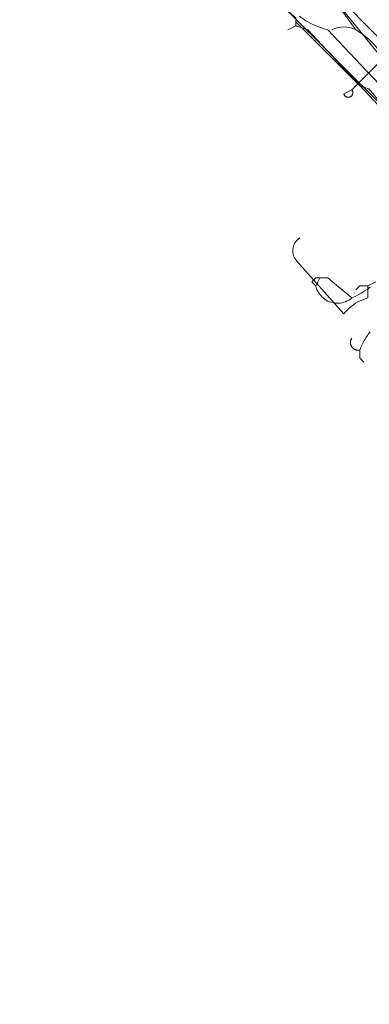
# Model space of a CAD drawing. Header units: inches. Extents: x 158416 to 160804, y 432611 to 437652.
# Tile 27 of 193: x 158479 to 158508, y 433151 to 433233. Entities that reach past the tile are written whole.
import ezdxf

# ---------------------------------------------------------------- set-up
doc = ezdxf.new("R2010")
doc.units = ezdxf.units.IN
doc.header["$MEASUREMENT"] = 0
doc.linetypes.add('COPIER_315', pattern=[0])
doc.linetypes.add('DASHDOT', pattern=[0])
for name, color, linetype in [('4.1-RIOOL-BESTAAND', 251, 'Continuous'), ('4.2-K&L-LAAGSPANNING', 10, 'Continuous'), ('4.2-K&L-LAGEDRUK GAS', 42, 'Continuous'), ('4.2-K&L-MIDDENSPANNING', 10, 'Continuous'), ('4.2-K&L-SIGNAAL KPN', 94, 'Continuous'), ('4.2-K&L-SIGNAAL UPC', 222, 'Continuous'), ('4.2-K&L-WATERLEIDING', 150, 'Continuous')]:
    doc.layers.add(name, color=color, linetype=linetype)

msp = doc.modelspace()

# ---------------------------------------------------------------- linework, layer by layer
at = {"layer": '4.1-RIOOL-BESTAAND', "linetype": 'COPIER_315', "lineweight": 0, "ltscale": 5}
for points in [[(158517.667, 433220, 0), (158517.333, 433220.333, 0), (158515, 433223.333, 0), (158514.333, 433223.333, 0), (158514.236, 433223.867, 0), (158514.06, 433224.379, 0), (158513.808, 433224.859, 0), (158513.487, 433225.296, 0), (158513.104, 433225.679, 0), (158512.667, 433226, 0), (158509.333, 433230, 0), (158508.969, 433230.559, 0), (158508.548, 433231.077, 0), (158508.077, 433231.548, 0), (158507.559, 433231.969, 0), (158507, 433232.333, 0), (158502.667, 433238.333, 0)], [(158506.667, 433227.333, 0), (158506, 433227, 0), (158506.009, 433226.97, 0), (158506.021, 433226.94, 0), (158506.034, 433226.911, 0), (158506.051, 433226.884, 0), (158506.069, 433226.858, 0), (158506.09, 433226.834, 0), (158506.112, 433226.811, 0), (158506.136, 433226.791, 0), (158506.162, 433226.772, 0), (158506.19, 433226.756, 0), (158506.218, 433226.742, 0), (158506.248, 433226.731, 0), (158506.278, 433226.722, 0), (158506.309, 433226.715, 0), (158506.341, 433226.712, 0), (158506.373, 433226.711, 0), (158506.404, 433226.712, 0), (158506.436, 433226.716, 0), (158506.467, 433226.723, 0), (158506.497, 433226.732, 0), (158506.527, 433226.744, 0), (158506.555, 433226.758, 0), (158506.582, 433226.775, 0), (158506.608, 433226.793, 0), (158506.632, 433226.814, 0), (158506.654, 433226.837, 0), (158506.675, 433226.862, 0), (158506.693, 433226.888, 0), (158506.709, 433226.915, 0), (158506.722, 433226.944, 0), (158506.733, 433226.974, 0), (158506.742, 433227.004, 0), (158506.748, 433227.035, 0), (158506.752, 433227.067, 0), (158506.752, 433227.099, 0), (158506.75, 433227.131, 0), (158506.746, 433227.162, 0), (158506.739, 433227.193, 0), (158506.729, 433227.223, 0), (158506.717, 433227.253, 0), (158506.703, 433227.281, 0), (158506.686, 433227.308, 0), (158506.667, 433227.333, 0), (158509.333, 433230, 0)]]:
    msp.add_polyline3d(points, dxfattribs=at)
msp.add_arc((158506, 433230.326), 2.242, 63.5143, 116.4857, dxfattribs=at)
at = {"layer": '4.2-K&L-LAAGSPANNING', "linetype": 'DASHDOT', "lineweight": 0, "ltscale": 2}
for points in [[(158524.333, 433209, 0), (158522.917, 433210.925, 0), (158520.083, 433214.075, 0), (158519.938, 433214.286, 0), (158519.819, 433214.512, 0), (158519.728, 433214.752, 0), (158519.667, 433215, 0), (158519, 433215.333, 0), (158518.691, 433215.768, 0), (158518.362, 433216.188, 0), (158518.013, 433216.592, 0), (158517.645, 433216.978, 0), (158517.258, 433217.346, 0), (158516.855, 433217.695, 0), (158516.435, 433218.024, 0), (158516, 433218.333, 0), (158511.75, 433223.077, 0), (158508.083, 433227.417, 0), (158507.333, 433227.667, 0), (158502, 433233, 0), (158502, 433233.333, 0)], [(158502.333, 433215, 0), (158502.227, 433214.925, 0), (158502.13, 433214.839, 0), (158502.041, 433214.743, 0), (158501.963, 433214.639, 0), (158501.896, 433214.528, 0), (158501.841, 433214.41, 0), (158501.799, 433214.287, 0), (158501.769, 433214.161, 0), (158501.752, 433214.032, 0), (158501.748, 433213.902, 0), (158501.758, 433213.772, 0), (158501.782, 433213.644, 0), (158501.818, 433213.519, 0), (158501.867, 433213.399, 0), (158501.928, 433213.284, 0), (158502, 433213.176, 0), (158502.083, 433213.076, 0), (158506, 433208.667, 0), (158506.142, 433208.838, 0), (158506.293, 433209.001, 0), (158506.454, 433209.155, 0), (158506.623, 433209.299, 0), (158506.8, 433209.433, 0), (158506.985, 433209.556, 0), (158507.177, 433209.668, 0), (158507.375, 433209.769, 0), (158507.579, 433209.858, 0), (158507.787, 433209.935, 0), (158508, 433210, 0), (158508, 433211, 0), (158508.667, 433211.333, 0)], [(158507, 433210.667, 0), (158507.333, 433211, 0), (158508, 433211, 0)], [(158507.667, 433204.667, 0), (158507.333, 433205, 0), (158507.333, 433205.667, 0), (158507.302, 433205.661, 0), (158507.271, 433205.656, 0), (158507.24, 433205.653, 0), (158507.208, 433205.652, 0), (158507.177, 433205.652, 0), (158507.145, 433205.653, 0), (158507.114, 433205.657, 0), (158507.082, 433205.661, 0), (158507.051, 433205.668, 0), (158507.021, 433205.675, 0), (158506.991, 433205.685, 0), (158506.961, 433205.695, 0), (158506.932, 433205.707, 0), (158506.903, 433205.721, 0), (158506.875, 433205.736, 0), (158506.848, 433205.752, 0), (158506.822, 433205.77, 0), (158506.797, 433205.789, 0), (158506.772, 433205.809, 0), (158506.749, 433205.83, 0), (158506.727, 433205.852, 0), (158506.706, 433205.876, 0), (158506.686, 433205.9, 0), (158506.667, 433205.926, 0), (158506.649, 433205.952, 0), (158506.633, 433205.979, 0), (158506.618, 433206.007, 0), (158506.605, 433206.035, 0), (158506.593, 433206.065, 0), (158506.582, 433206.094, 0), (158506.573, 433206.125, 0), (158506.565, 433206.155, 0), (158506.559, 433206.186, 0), (158506.555, 433206.217, 0), (158506.551, 433206.249, 0), (158506.55, 433206.28, 0), (158506.55, 433206.312, 0), (158506.551, 433206.343, 0), (158506.555, 433206.375, 0), (158506.559, 433206.406, 0), (158506.565, 433206.437, 0), (158506.573, 433206.468, 0), (158506.582, 433206.498, 0), (158506.593, 433206.528, 0), (158506.605, 433206.557, 0), (158506.618, 433206.585, 0), (158506.633, 433206.613, 0), (158506.649, 433206.64, 0), (158506.667, 433206.667, 0)], [(158507.333, 433205.667, 0), (158507.38, 433205.783, 0), (158507.428, 433205.898, 0), (158507.479, 433206.012, 0), (158507.533, 433206.125, 0), (158507.588, 433206.237, 0), (158507.646, 433206.348, 0), (158507.706, 433206.458, 0), (158507.768, 433206.566, 0), (158507.833, 433206.673, 0), (158507.9, 433206.779, 0), (158507.968, 433206.883, 0), (158508.039, 433206.986, 0), (158508.112, 433207.088, 0), (158508.187, 433207.188, 0)]]:
    msp.add_polyline3d(points, dxfattribs=at)
at = {"layer": '4.2-K&L-LAGEDRUK GAS', "linetype": 'Continuous', "lineweight": 0, "ltscale": 15}
msp.add_polyline3d([(158522, 433195.667, 0), (158522.333, 433196, 0), (158522.802, 433199.977, 0), (158524.667, 433209.667, 0), (158524.667, 433211.333, 0), (158523.333, 433213, 0), (158523, 433213, 0), (158507.417, 433229.412, 0), (158504.667, 433232.333, 0), (158504.037, 433232.521, 0), (158503.429, 433232.772, 0), (158502.849, 433233.081, 0), (158502.303, 433233.447, 0)], dxfattribs=at)
at = {"layer": '4.2-K&L-MIDDENSPANNING', "linetype": 'Continuous', "lineweight": 0, "ltscale": 1.75}
for points in [[(158506.667, 433210, 0), (158505.385, 433211.077, 0), (158504.667, 433211.667, 0), (158503.667, 433211.667, 0), (158503.333, 433211.333, 0), (158503.667, 433211, 0)], [(158508.193, 433210.893, 0), (158507.953, 433210.72, 0), (158507.707, 433210.557, 0), (158507.455, 433210.403, 0), (158507.197, 433210.259, 0), (158506.934, 433210.125, 0), (158506.667, 433210, 0), (158506.547, 433209.908, 0), (158506.42, 433209.826, 0), (158506.287, 433209.754, 0), (158506.148, 433209.693, 0), (158506.005, 433209.644, 0), (158505.858, 433209.607, 0), (158505.709, 433209.582, 0), (158505.558, 433209.569, 0), (158505.407, 433209.568, 0), (158505.256, 433209.58, 0), (158505.107, 433209.604, 0), (158504.96, 433209.64, 0), (158504.816, 433209.688, 0), (158504.677, 433209.747, 0), (158504.543, 433209.818, 0), (158504.415, 433209.899, 0), (158504.295, 433209.99, 0), (158504.182, 433210.091, 0), (158504.078, 433210.201, 0), (158503.983, 433210.318, 0), (158503.898, 433210.443, 0), (158503.823, 433210.575, 0), (158503.759, 433210.712, 0), (158503.707, 433210.854, 0), (158503.667, 433211, 0), (158504, 433211.667, 0)]]:
    msp.add_polyline3d(points, dxfattribs=at)
at = {"layer": '4.2-K&L-SIGNAAL KPN', "linetype": 'Continuous', "lineweight": 0, "ltscale": 1.75}
msp.add_polyline3d([(158512.083, 433223.078, 0), (158484, 433251.333, 0)], dxfattribs=at)
at = {"layer": '4.2-K&L-SIGNAAL UPC', "linetype": 'Continuous', "lineweight": 0, "ltscale": 1.75}
msp.add_line((158501.333, 433232.333), (158502, 433232.667), dxfattribs=at)
for points in [[(158479, 433254.333, 0), (158479.333, 433254.333, 0), (158480.667, 433253, 0), (158480.667, 433252.667, 0), (158480.867, 433252.624, 0), (158481.062, 433252.56, 0), (158481.249, 433252.476, 0), (158481.426, 433252.372, 0), (158481.591, 433252.25, 0), (158490.072, 433244.749, 0), (158499.667, 433235.667, 0), (158499.667, 433235.333, 0), (158502, 433233.333, 0), (158502, 433232.667, 0), (158503, 433232.333, 0), (158510.083, 433224.743, 0), (158513.667, 433220.667, 0), (158517, 433217.667, 0), (158521, 433219.333, 0)], [(158524.333, 433222, 0), (158523.333, 433223, 0), (158522.667, 433222.667, 0), (158522.333, 433223, 0), (158520, 433223.333, 0), (158519.333, 433223, 0), (158519, 433223, 0), (158518, 433224, 0), (158515.753, 433225.677, 0), (158513.567, 433227.433, 0), (158511.447, 433229.268, 0), (158509.394, 433231.177, 0), (158507.411, 433233.16, 0), (158505.501, 433235.213, 0)]]:
    msp.add_polyline3d(points, dxfattribs=at)
at = {"layer": '4.2-K&L-WATERLEIDING', "linetype": 'Continuous', "lineweight": 0, "ltscale": 2}
msp.add_polyline3d([(158601.584, 433128.256, 0), (158549.417, 433183.745, 0), (158549.004, 433184.238, 0), (158548.642, 433184.769, 0), (158548.333, 433185.333, 0), (158548, 433185.667, 0), (158547.667, 433186, 0), (158547.333, 433186.333, 0), (158547, 433186.667, 0), (158546.667, 433187, 0), (158546.333, 433187.333, 0), (158546, 433187.667, 0), (158545.667, 433188, 0), (158545.333, 433188.333, 0), (158545, 433188.667, 0), (158544.667, 433189.333, 0), (158525.833, 433208.822, 0), (158519.08, 433217.727, 0), (158518.08, 433219.06, 0), (158517.664, 433219.671, 0), (158517.333, 433220.333, 0), (158517, 433220.333, 0), (158502.667, 433238, 0)], dxfattribs=at)

doc.saveas('drawing.dxf')
